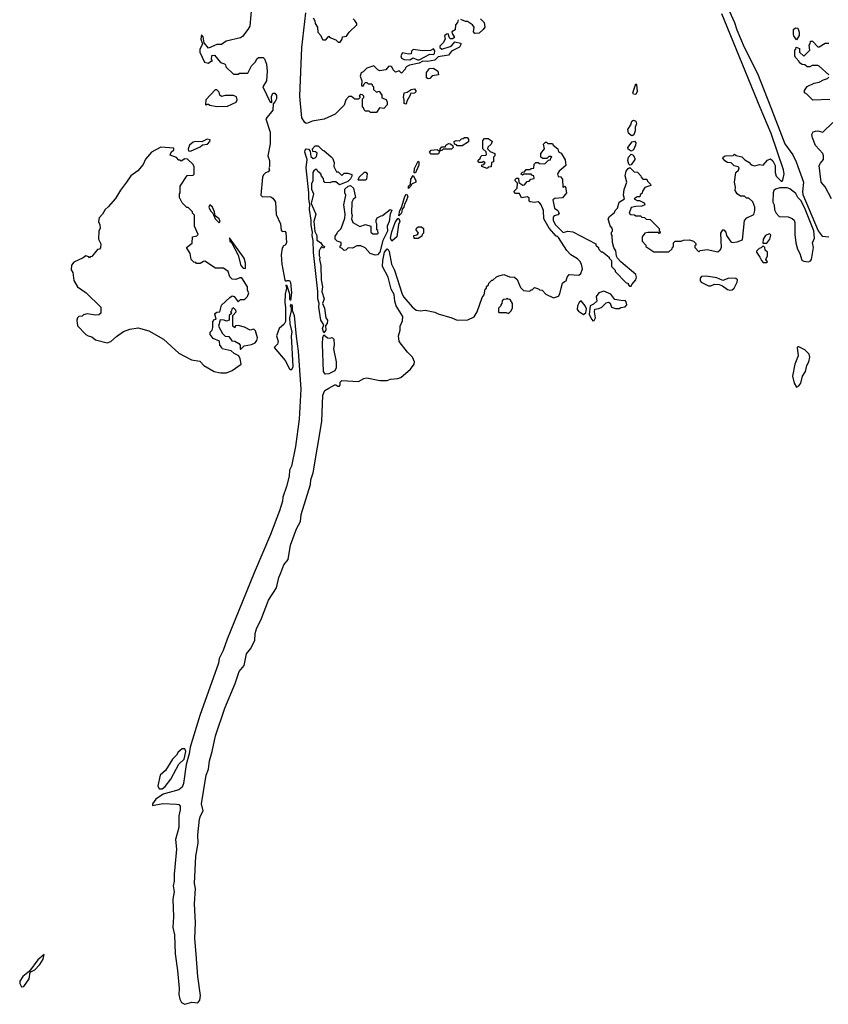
# Model space of a CAD drawing. Extents: x 2737958 to 2903317, y 894217 to 1030017.
# Tile 19 of 123: x 2780449 to 2787242, y 982931 to 991198. Entities that reach past the tile are written whole.
import ezdxf

# ---------------------------------------------------------------- set-up
doc = ezdxf.new("R2010")
doc.units = 0

msp = doc.modelspace()

# ---------------------------------------------------------------- linework, layer by layer
at = {"layer": '0CON05XD'}
for points in [[(2786369.7, 991359.7), (2786453.5, 991175), (2786472.2, 991112.2), (2786536.3, 990966.3), (2786646, 990745), (2786759.7, 990459.7), (2786876.2, 990156.2), (2786945, 990062.9), (2786970.8, 990005), (2787032.1, 989835), (2787024.5, 989755), (2787029.2, 989729.2), (2787156.6, 989426.6), (2787189.6, 989379.6), (2787245.3, 989375.3)], [(2782398.6, 991335), (2782382, 991145), (2782366, 991115), (2782321.7, 991058.3), (2782305, 991046.2), (2782183.1, 991016.9), (2782145, 990991.2), (2782105, 990988.8), (2782035, 990960), (2781997.5, 991005), (2781988.8, 991055), (2781975, 991070), (2781971.2, 991035), (2781983.8, 990995), (2781963, 990947), (2781960.8, 990925), (2782001.7, 990841.7), (2782035, 990832.5), (2782055, 990850), (2782065, 990850), (2782067, 990857), (2782060, 990865), (2782063, 990897), (2782085, 990900), (2782135, 990840), (2782168.3, 990828.3), (2782178.3, 990818.3), (2782181.7, 990801.7), (2782245, 990740), (2782285, 990740), (2782295, 990750), (2782365, 990750), (2782395, 990810), (2782430, 990845), (2782441.7, 990868.3), (2782455, 990880), (2782495, 990880), (2782505, 990870), (2782523.3, 990825), (2782528.6, 990765), (2782523.1, 990685), (2782492.5, 990635), (2782552.5, 990505), (2782567.5, 990502.5), (2782565.6, 990554.4), (2782575, 990582), (2782591.3, 990581.3), (2782605, 990561.2), (2782605.8, 990534.2), (2782595, 990510), (2782578.3, 990491.7), (2782575, 990437.5), (2782516.7, 990365), (2782553.8, 990255), (2782553.8, 990155), (2782533.8, 990055), (2782547.5, 990015), (2782547.5, 989965), (2782542.5, 989955), (2782546.7, 989935), (2782535, 989920), (2782515, 989912.5), (2782497.5, 989895), (2782487.5, 989875), (2782473.3, 989725), (2782485, 989714.2), (2782559.5, 989709.5), (2782575, 989700), (2782589.7, 989679.7), (2782596.7, 989665), (2782603.6, 989563.6), (2782641.2, 989485), (2782645, 989430), (2782655, 989420), (2782675, 989422.5), (2782685, 989410), (2782691.2, 989325), (2782680, 989305), (2782665, 989300), (2782655, 989280), (2782645.8, 989224.2), (2782650.4, 989145), (2782675, 989012.5), (2782685, 989002.5), (2782695, 989008.8), (2782715, 989008.8), (2782725, 988992.5), (2782726.9, 988965), (2782731.2, 988905), (2782725, 988840), (2782717.5, 988855), (2782717.5, 988895), (2782695, 988960), (2782685, 988970), (2782690, 988945), (2782678.1, 988895), (2782676.7, 988825), (2782682.6, 988782.6), (2782681.2, 988665), (2782669.3, 988640.7), (2782627.5, 988605), (2782606.7, 988545), (2782621.2, 988495), (2782615.8, 988474.2), (2782587.5, 988445), (2782677.8, 988337.8), (2782715, 988266.7), (2782725, 988260), (2782735, 988262.5), (2782747.1, 988285), (2782732.9, 988545), (2782739.2, 988575), (2782721.4, 988645), (2782718.6, 988695), (2782732.5, 988755), (2782732.5, 988775), (2782724, 988795), (2782731.7, 988808.3), (2782738.8, 988795), (2782738.3, 988758.3), (2782755.7, 988714.3), (2782772.3, 988537.7), (2782788.5, 988415), (2782810, 988095), (2782797.1, 987842.9), (2782764.7, 987615), (2782731.8, 987448.2), (2782716.4, 987415), (2782712.5, 987365), (2782691.1, 987278.9), (2782659.8, 987190.2), (2782656.2, 987155), (2782632, 987075), (2782554.7, 986875.3), (2782417.5, 986555), (2782192.3, 985997.7), (2782158.8, 985901.2), (2782125.4, 985835), (2782118.6, 985795), (2781962.7, 985355), (2781879.7, 985090.3), (2781872.5, 985035), (2781848.2, 984945), (2781825.2, 984785), (2781815, 984755.6), (2781785, 984731.3), (2781653.8, 984696.2), (2781592, 984655), (2781563.6, 984613.6), (2781565, 984600), (2781652.1, 984617.9), (2781765, 984612.9), (2781785, 984607.9), (2781796.2, 984595), (2781796.8, 984565), (2781787.1, 984515), (2781786.8, 984415), (2781758.2, 984315), (2781765.8, 984235), (2781753.3, 984083.3)], [(2781753.3, 984083.3), (2781745.8, 984025), (2781747.4, 983965), (2781738.8, 983925), (2781745.3, 983875.3), (2781735.3, 983815), (2781741.8, 983665), (2781736.2, 983575), (2781748, 983515), (2781754.8, 983354.8), (2781774, 983215), (2781788.3, 983065), (2781786.1, 983015), (2781793.4, 982975), (2781807.2, 982947.2), (2781835, 982931.3), (2781895, 982948.7), (2781945, 982944.2), (2781960.8, 982965), (2781967.9, 983005), (2781945.8, 983165), (2781932.6, 983352.6), (2781921.4, 983485), (2781925.3, 983615), (2781916.5, 983775), (2781926.1, 983905), (2781917.6, 983945), (2781928, 984175), (2781948.2, 984285), (2781944, 984355), (2781960, 984485), (2781967.6, 984512.4), (2781990.8, 984555), (2781975.3, 984615), (2782016.6, 984855), (2782034.6, 984905), (2782044.2, 984975.8), (2782066.8, 985053.2), (2782094.7, 985185), (2782171.6, 985418.4), (2782258, 985625), (2782292.3, 985725), (2782333.7, 985776.3), (2782354.6, 985875), (2782386.7, 985915), (2782423.1, 985985), (2782426.1, 986045), (2782437.8, 986085), (2782480.4, 986169.6), (2782538, 986325), (2782605, 986428.8), (2782626, 986515), (2782643.1, 986555), (2782668.7, 986621.3), (2782704.6, 986665.4), (2782723.7, 986785), (2782775, 986924.4), (2782807.6, 986985), (2782813, 987045), (2782891.1, 987295), (2782895.4, 987335), (2782915.3, 987394.7), (2782988.1, 987825), (2782996.8, 988045), (2783011.8, 988085), (2783045.6, 988104.4), (2783095, 988133.3), (2783105, 988133.3), (2783120.7, 988120.7), (2783135, 988121.2), (2783142.5, 988135), (2783140, 988155), (2783155, 988170), (2783295, 988160), (2783340, 988185), (2783365, 988190), (2783475, 988167.5), (2783535, 988167.5), (2783565, 988180), (2783625, 988184.3), (2783650, 988195), (2783731.2, 988265), (2783762.5, 988305), (2783764.2, 988325), (2783748.6, 988365), (2783705.5, 988405.5), (2783637.5, 988497.5), (2783632, 988545), (2783645, 988590), (2783645.8, 988625), (2783665, 988670), (2783668, 988705), (2783611.9, 988795), (2783600, 988835), (2783595, 988890), (2783570, 988935), (2783545.6, 989035), (2783496.7, 989125), (2783499.2, 989175), (2783514.4, 989245.6), (2783535, 989273.3), (2783545, 989270), (2783552.5, 989252.5), (2783571.2, 989145), (2783596.2, 989095), (2783660.8, 988895), (2783675, 988868.8), (2783745, 988787.5), (2783780.7, 988760.7), (2783815, 988752.5), (2783855, 988760), (2783935, 988742.5), (2783965, 988727.5), (2784080, 988695), (2784124.1, 988674.1), (2784215, 988678.8), (2784265.9, 988704.1), (2784292.5, 988745), (2784333, 988867), (2784351.7, 988888.3), (2784360, 988935), (2784370, 988945), (2784371.7, 988958.3), (2784388.3, 988971.7), (2784390, 988985), (2784415, 989010), (2784425, 989010), (2784455, 989040), (2784473, 989047), (2784515, 989057.5), (2784565, 989040), (2784607, 989037), (2784627, 989017), (2784655, 988950), (2784680, 988925), (2784735, 988920), (2784745, 988930), (2784755, 988930), (2784775, 988950), (2784808.3, 988938.3), (2784815, 988930), (2784838.3, 988928.3), (2784870, 988895), (2784933.6, 988863.6), (2784975, 988877.5), (2784987.5, 988897.5), (2784997.5, 988945), (2785010, 988985), (2785025, 989000), (2785040, 989005), (2785047.5, 989035), (2785065, 989060), (2785145, 989052.5), (2785163, 989067), (2785176.7, 989105), (2785167.5, 989145), (2785155, 989170), (2785135, 989190), (2785080, 989225), (2785045, 989260), (2784975, 989370), (2784965, 989380), (2784955, 989380), (2784897, 989447), (2784852.5, 989525), (2784850, 989595), (2784830, 989645), (2784818.3, 989658.3), (2784805, 989670), (2784775, 989662.5), (2784738.3, 989668.3), (2784730, 989675), (2784728.3, 989698.3), (2784715, 989710), (2784665, 989703.3), (2784648.3, 989738.3), (2784615, 989740), (2784600, 989755), (2784627.5, 989782.5), (2784630, 989825), (2784610, 989845), (2784610, 989855), (2784621.7, 989868.3), (2784638.3, 989868.3), (2784641.7, 989831.7), (2784675, 989810), (2784688.3, 989811.7), (2784711.7, 989838.3), (2784728.3, 989841.7), (2784741.7, 989858.3), (2784770, 989865), (2784768.3, 989888.3), (2784751.7, 989891.7), (2784745, 989900), (2784685, 989900), (2784671.7, 989891.7), (2784660, 989905), (2784671.7, 989918.3), (2784688.3, 989921.7), (2784705, 989940), (2784735, 989940), (2784745, 989950), (2784768.3, 989951.7), (2784770, 989985), (2784785, 990000), (2784805, 990000), (2784815, 989990), (2784861.7, 989988.3), (2784891.7, 990018.3), (2784908.3, 990021.7), (2784911.7, 990038.3), (2784920, 990045), (2784915, 990050), (2784895, 990050), (2784877.5, 990032.5), (2784843, 990033), (2784827.5, 990045), (2784827.5, 990075), (2784857.5, 990115), (2784848.3, 990151.7), (2784865, 990170), (2784875, 990170), (2784885, 990160), (2784925, 990160), (2784930, 990145), (2784970, 990115), (2784975, 990090), (2784996.4, 990076.4), (2785031.7, 990021.7), (2785037.5, 989975), (2784980, 989925), (2784967.5, 989905), (2784971.7, 989881.7), (2784995, 989880), (2785010, 989855), (2785011.7, 989791.7), (2785025, 989800), (2785037, 989787), (2785037.5, 989775), (2785042.5, 989745), (2785008.3, 989701.7), (2784945, 989696.7), (2784927.5, 989685), (2784941.2, 989615), (2784968.8, 989595), (2784980, 989575), (2784970, 989560), (2784939.7, 989550.3), (2784931.2, 989538.8), (2784930, 989515), (2784947.5, 989477.5), (2785015, 989410), (2785055, 989422.5), (2785095, 989417.5), (2785290, 989315), (2785290, 989305), (2785310, 989285), (2785310, 989275), (2785335, 989250), (2785345, 989250), (2785400, 989205), (2785400, 989195), (2785420, 989175), (2785420, 989125), (2785450, 989095), (2785450, 989085), (2785545, 988990), (2785560, 988985), (2785560, 988975), (2785571.7, 988961.7), (2785585, 988960), (2785590, 988975), (2785626.2, 989015), (2785631.2, 989035), (2785625, 989060), (2785500, 989165), (2785470, 989195), (2785461.7, 989211.7), (2785457, 989257), (2785440, 989285), (2785428.3, 989328.3), (2785427.5, 989387.5), (2785420, 989395), (2785420, 989415), (2785428.3, 989421.7), (2785430, 989435), (2785427, 989447), (2785408.3, 989468.3), (2785392.5, 989525), (2785403.6, 989546.4), (2785445, 989580), (2785450, 989595), (2785470, 989615), (2785483.6, 989666.4), (2785530, 989695), (2785522.5, 989725), (2785526.4, 989773.6), (2785550, 989835), (2785536.1, 989886.1), (2785543.8, 989925), (2785560, 989950), (2785575, 989957.5), (2785610.7, 989920.7), (2785638.3, 989918.3), (2785668.3, 989888.3), (2785670, 989875), (2785685, 989860), (2785718.3, 989858.3), (2785721.7, 989841.7), (2785748.3, 989818.3), (2785750, 989805), (2785701.7, 989788.3), (2785681.7, 989758.3), (2785678.3, 989741.7), (2785661.7, 989728.3), (2785658.3, 989711.7), (2785635, 989710), (2785610, 989695), (2785635, 989680), (2785655, 989680), (2785695, 989660), (2785700, 989645), (2785675, 989632.5), (2785625, 989630), (2785585, 989620), (2785570, 989575), (2785583, 989563), (2785615, 989560), (2785625, 989550), (2785665, 989550), (2785675, 989540), (2785697, 989537), (2785713, 989523), (2785745, 989520), (2785820, 989445), (2785820, 989425), (2785830, 989415), (2785825, 989400), (2785815, 989410), (2785725, 989412.5), (2785700, 989405), (2785677.5, 989375), (2785678.3, 989338.3), (2785710, 989305), (2785710, 989295), (2785775, 989250), (2785901.7, 989248.3), (2785930, 989275), (2785931.7, 989288.3), (2785940, 989295), (2785940, 989325), (2785955, 989340), (2786005, 989340), (2786025, 989347.5), (2786075, 989350), (2786108.3, 989338.3), (2786128.3, 989318.3), (2786130, 989305), (2786121.7, 989298.3), (2786120, 989285), (2786155, 989250), (2786165, 989260), (2786225, 989267.5), (2786315, 989250), (2786333.8, 989265), (2786344, 989285), (2786340, 989405), (2786355, 989432.5), (2786365, 989432.5), (2786380, 989415), (2786387.5, 989385), (2786421.7, 989331.7), (2786435, 989327.5), (2786475, 989332.5), (2786520, 989350), (2786538.3, 989511.7), (2786556.4, 989533.6), (2786615, 989562.5), (2786625.8, 989595), (2786623.8, 989625), (2786608.3, 989668.3), (2786575, 989700), (2786555, 989700), (2786537, 989717), (2786505, 989717.5), (2786476.4, 989736.4), (2786460, 989765), (2786463, 989793), (2786452.9, 989835), (2786463.8, 989915), (2786487.5, 989935), (2786492.5, 989955), (2786485, 989962.5), (2786451.3, 989971.3), (2786425, 989996.7), (2786395, 990000), (2786372.5, 990012.5), (2786356.7, 990035), (2786360, 990045), (2786376.2, 990053.8), (2786441.7, 990058.3), (2786455, 990070), (2786468.3, 990058.3), (2786515, 990047.5), (2786541.7, 990021.7), (2786575, 990002.5), (2786595, 989980), (2786625, 989972.5), (2786665, 989982.5), (2786695, 989977.5), (2786730.4, 990019.6), (2786755, 990030), (2786775, 990014.4), (2786794.8, 989975), (2786794.8, 989915), (2786803.5, 989885), (2786845, 989841.4), (2786855, 989841.2), (2786859.1, 989850.9), (2786870.4, 989905), (2786866.7, 989936.7), (2786762.4, 990242.4), (2786670.5, 990460.5), (2786347.7, 991247.7)], [(2782855, 990326.7), (2782843.6, 990333.6), (2782818.8, 990375), (2782802.7, 990555), (2782819.4, 990965), (2782851.9, 991255)], [(2784131.7, 991198.3), (2784127.5, 991175), (2784110, 991155), (2784108.3, 991111.7), (2784080, 991095), (2784081.7, 991081.7), (2784100, 991055), (2784097.5, 991045), (2784085, 991037.5), (2784068.3, 991038.3), (2784060, 991045), (2784048.3, 991078.3), (2784033, 991077), (2784018.3, 991061.7), (2784022.5, 991035), (2784007.5, 991005), (2783977.5, 990975), (2783977.5, 990965), (2783995, 990950), (2784065, 990973.3), (2784079.2, 990980.8), (2784105, 991012.5), (2784151.7, 991001.7), (2784157.5, 990995), (2784145, 990967.5), (2784076.4, 990933.6), (2784050.7, 990899.3), (2783965, 990886.7), (2783935, 990857.5), (2783875, 990848), (2783835, 990850), (2783805, 990832.5), (2783723, 990817), (2783700, 990805), (2783690, 990795), (2783688.3, 990781.7), (2783655, 990750), (2783637.5, 990767.5), (2783605, 990757.5), (2783586.2, 990776.2), (2783575, 990802.5), (2783565, 990808.8), (2783547.5, 990805), (2783523.6, 990776.4), (2783475, 990770), (2783457, 990777), (2783425, 990810), (2783365, 990790), (2783335, 990760), (2783317, 990753), (2783310, 990725), (2783322.5, 990685), (2783321.7, 990641.7), (2783338.3, 990641.7), (2783341.7, 990658.3), (2783355, 990670), (2783365, 990670), (2783375, 990660), (2783408.3, 990658.3), (2783411.7, 990641.7), (2783420, 990635), (2783421.7, 990611.7), (2783445, 990590), (2783468.3, 990598.3), (2783490, 990565), (2783491.7, 990541.7), (2783527, 990527), (2783536.4, 990506.4), (2783536.4, 990483.6), (2783507, 990453), (2783471.7, 990458.3), (2783445, 990420), (2783395, 990420), (2783385, 990430), (2783355, 990430), (2783341.7, 990441.7), (2783338.3, 990458.3), (2783330, 990465), (2783330, 990535), (2783340, 990545), (2783340, 990555), (2783328.3, 990568.3), (2783315, 990570), (2783301.7, 990558.3), (2783310, 990545), (2783295, 990530), (2783265, 990530), (2783235, 990552.5), (2783215, 990552.5), (2783187.5, 990525), (2783175, 990480), (2783100, 990405), (2783006.4, 990363.6), (2782905, 990347.5), (2782875, 990332.5), (2782855, 990326.7)], [(2782913.3, 991215), (2782927.5, 991187.5), (2782930, 991165), (2782950, 991135), (2782953, 991093), (2782980, 991065), (2782985, 991050), (2782995, 991030), (2783021.7, 991028.3), (2783045, 991060), (2783055, 991050), (2783105, 991030), (2783125, 991010), (2783141.7, 991008.3), (2783157.5, 991035), (2783160, 991055), (2783195, 991060), (2783216.1, 991093.9), (2783282.5, 991155), (2783282.5, 991165), (2783265, 991190), (2783250, 991205)], [(2784320, 991205), (2784350, 991175), (2784357.5, 991135), (2784343.3, 991115), (2784307.5, 991085), (2784273, 991083), (2784260, 991095), (2784267.5, 991135), (2784252.5, 991155), (2784211.7, 991181.7), (2784193, 991183), (2784155, 991200)], [(2786975, 991030), (2786952.3, 991062.3), (2786950, 991075), (2786950, 991115), (2786965, 991130), (2786986.4, 991126.4), (2786997, 991093), (2786997.5, 991065), (2786975, 991030)], [(2783790.7, 990860.7), (2783805, 990862.5), (2783895, 990910), (2783925, 990906.7), (2783933.3, 990915), (2783936.1, 990936.1), (2783925, 990952.5), (2783899.3, 990940.7), (2783833.6, 990936.4), (2783753.3, 990946.7), (2783740, 990935), (2783738.3, 990911.7), (2783715, 990910), (2783665, 990920), (2783650, 990895), (2783657.5, 990875), (2783680, 990865), (2783725, 990861.2), (2783755, 990877.5), (2783790.7, 990860.7)], [(2787247.5, 990735), (2787165, 990807.5), (2787155, 990812.5), (2787105, 990812.5), (2787087, 990803), (2787065, 990802.5), (2787045, 990820), (2787023, 990823), (2787000, 990835), (2786997, 990847), (2786965, 990880), (2786960, 990895), (2786960, 990945), (2786968.3, 990951.7), (2786971.7, 990968.3), (2787000, 990955), (2787000, 990925), (2787035, 990892.5), (2787087, 990943), (2787082.5, 990985), (2787090, 990995), (2787091.7, 991018.3), (2787108.3, 991018.3), (2787155, 990970), (2787165, 990970), (2787215, 991000), (2787245, 991000)], [(2783880.7, 990700.7), (2783865, 990710), (2783867.5, 990755), (2783891.7, 990788.3), (2783925, 990792.5), (2783962.5, 990765), (2783966.7, 990735), (2783915, 990726.7), (2783895, 990703.3), (2783880.7, 990700.7)], [(2787255, 990527.5), (2787113, 990523), (2787060, 990575), (2787042.5, 990585), (2787042.5, 990605), (2787065, 990636.7), (2787122.5, 990665), (2787165, 990672.5), (2787202.5, 990692.5), (2787235, 990703.8), (2787246.7, 990715)], [(2783695, 990490), (2783680, 990495), (2783680, 990525), (2783672.5, 990545), (2783680, 990585), (2783705, 990590), (2783738.3, 990611.7), (2783765, 990616.7), (2783780, 990595), (2783765, 990580), (2783731.7, 990578.3), (2783730, 990565), (2783700, 990515), (2783695, 990490)], [(2785625, 990570), (2785605, 990573.3), (2785598.8, 990585), (2785625, 990660), (2785630, 990655), (2785635.6, 990595), (2785625, 990570)], [(2782105, 990470.6), (2782195, 990472.9), (2782267.5, 990505), (2782275.8, 990525), (2782269.2, 990549.2), (2782245, 990561.2), (2782175, 990562.5), (2782143.6, 990553.6), (2782130, 990565), (2782125, 990590), (2782105, 990610), (2782091.7, 990608.3), (2782013.6, 990526.4), (2782010, 990485), (2782015, 990480), (2782021.7, 990488.3), (2782035, 990490), (2782045, 990480), (2782105, 990470.6)], [(2785595, 990223.8), (2785584.5, 990224.5), (2785564, 990245), (2785558, 990275), (2785584.2, 990315.8), (2785592, 990345), (2785605, 990354), (2785625, 990346.2), (2785630, 990325), (2785619.2, 990295), (2785620.6, 990265), (2785607.3, 990232.7), (2785595, 990223.8)], [(2787270, 989695), (2787214.3, 989795), (2787182.9, 989835), (2787165.9, 989974.1), (2787175, 989993.8), (2787202.5, 990025), (2787202, 990055), (2787195.8, 990075.8), (2787135, 990142), (2787107.8, 990205), (2787104.4, 990235), (2787114.5, 990255.5), (2787135, 990262.5), (2787155, 990264.2), (2787195, 990253.3), (2787279.2, 990335)], [(2784165, 990140), (2784125, 990140), (2784118.3, 990148.3), (2784101.7, 990151.7), (2784100, 990175), (2784115, 990182.5), (2784145, 990180), (2784161.7, 990198.3), (2784175, 990200), (2784185, 990210), (2784208.3, 990208.3), (2784220, 990195), (2784218.3, 990171.7), (2784165, 990140)], [(2784375, 989950), (2784330, 989965), (2784331.7, 989978.3), (2784348.3, 989981.7), (2784360, 989995), (2784348.3, 990008.3), (2784335, 990000), (2784305, 990000), (2784300, 990005), (2784301.7, 990018.3), (2784318.3, 990031.7), (2784321.7, 990048.3), (2784331.7, 990058.3), (2784365, 990060), (2784370, 990065), (2784368.3, 990088.3), (2784340, 990115), (2784340, 990185), (2784355, 990200), (2784385, 990200), (2784418.3, 990178.3), (2784408.3, 990151.7), (2784381.7, 990128.3), (2784380, 990115), (2784401.7, 990091.7), (2784440, 990075), (2784440, 990055), (2784430, 990045), (2784430, 990005), (2784411.7, 989998.3), (2784408.3, 989961.7), (2784385, 989960), (2784375, 989950)], [(2782185, 988234.5), (2782235, 988251.4), (2782310, 988305), (2782301.7, 988351.7), (2782290, 988375), (2782250, 988395), (2782225, 988417.5), (2782150, 988435), (2782147, 988447), (2782130, 988465), (2782128.3, 988498.3), (2782075, 988522.5), (2782050, 988555), (2782050, 988575), (2782065, 988590), (2782072.5, 988615), (2782070, 988665), (2782085, 988680), (2782100, 988685), (2782087.5, 988725), (2782092.5, 988735), (2782105, 988742.5), (2782130, 988745), (2782145, 988800), (2782213.6, 988866.4), (2782235, 988880), (2782250, 988875), (2782285, 988830), (2782305, 988850), (2782335, 988850), (2782349.3, 988860.7), (2782362.5, 988875), (2782372.5, 988905), (2782362.5, 988925), (2782362.5, 988955), (2782315, 989030), (2782298.3, 989031.7), (2782265, 989017.5), (2782235, 989020), (2782215, 989040), (2782200, 989085), (2782161.7, 989111.7), (2782093, 989113), (2782005, 989170), (2781991.7, 989168.3), (2781965, 989150), (2781935, 989150), (2781928.3, 989158.3), (2781911.7, 989161.7), (2781890, 989185), (2781880, 989235), (2781850, 989285), (2781898.3, 989321.7), (2781900, 989375), (2781937, 989383), (2781947.5, 989395), (2781917.5, 989465), (2781917, 989557), (2781900, 989575), (2781900, 989585), (2781865, 989620), (2781851.7, 989621.7), (2781815, 989660), (2781790, 989705), (2781790, 989735), (2781797.5, 989745), (2781798.3, 989801.7), (2781855, 989890), (2781905, 989892.5), (2781915, 989900), (2781914, 989965), (2781903.3, 989985), (2781858.3, 990028.3), (2781835, 990030), (2781805, 990010), (2781798.3, 990018.3), (2781785, 990020), (2781765, 990040), (2781711.7, 990061.7), (2781722.5, 990085), (2781742.5, 990105), (2781745, 990120), (2781635, 990127.8), (2781556, 990085), (2781505, 990025.8), (2781486.4, 989983.6), (2781440.6, 989929.4), (2781381.7, 989888.3), (2781347.3, 989832.7), (2781295, 989768), (2781253.6, 989696.4), (2781193.1, 989626.9), (2781165.8, 989605), (2781144.4, 989565), (2781117.1, 989535), (2781111.5, 989505), (2781122.5, 989475), (2781123.6, 989446.4), (2781113, 989423), (2781110, 989355), (2781130, 989315), (2781128.3, 989281.7), (2781118.3, 989271.7), (2781101.7, 989268.3), (2781055, 989210), (2781041.7, 989208.3), (2781035, 989200), (2781028.3, 989208.3), (2781005, 989216.7), (2780981.2, 989198.8), (2780905, 989162.5), (2780885, 989136.7), (2780882, 989098), (2780894.4, 989074.4), (2780905, 989007.5), (2780934, 988955), (2781007.5, 988905), (2781130, 988785), (2781130, 988735), (2781115, 988720), (2781085, 988717.5), (2781015, 988727.5), (2780985, 988720), (2780975, 988710), (2780945, 988707.5), (2780933.3, 988695), (2780928.8, 988675), (2780935, 988627.5), (2781005.7, 988555), (2781025, 988542.9), (2781055, 988536), (2781085, 988511.1), (2781185, 988484.6), (2781215.6, 988495), (2781262.6, 988537.4), (2781321.2, 988578.8), (2781375, 988600), (2781445, 988610), (2781465, 988606.7), (2781535, 988586.9), (2781656.9, 988516.9), (2781785, 988399.2), (2781893.2, 988343.2), (2781962.5, 988332.5), (2781966.7, 988326.7), (2781996.7, 988295), (2782083.3, 988245), (2782135.5, 988234.5), (2782185, 988234.5)], [(2781885, 990094), (2781965, 990130), (2781985, 990146.7), (2782025.6, 990154.4), (2782046.2, 990175), (2782050, 990190), (2782025, 990194), (2781978.3, 990171.7), (2781925, 990175.7), (2781905, 990170), (2781875.8, 990145), (2781864.3, 990115), (2781866.4, 990096.4), (2781885, 990094)], [(2783005, 988570), (2782992.9, 988605), (2783002.5, 988635), (2782977.8, 988675), (2782962.5, 988785), (2782964.3, 988815), (2782953.8, 988855), (2782952.9, 988915), (2782915.7, 989244.3), (2782914.2, 989344.2), (2782905.8, 989385), (2782908.8, 989415), (2782897.7, 989472.3), (2782898.8, 989515), (2782884.4, 989605), (2782887.5, 989647.5), (2782878, 989695), (2782878.8, 989745), (2782854.3, 989955), (2782863, 990023), (2782842.9, 990085), (2782846.4, 990103.6), (2782855, 990112.5), (2782875, 990110), (2782890, 990095), (2782895, 990050), (2782913, 990033), (2782931.7, 990038.3), (2782941.7, 990048.3), (2782947.5, 990077.5), (2782935, 990090), (2782911.7, 990091.7), (2782910, 990115), (2782931.7, 990138.3), (2782955, 990140), (2782991.7, 990101.7), (2783005, 990100), (2783065.7, 990045.7), (2783076.7, 990035), (2783089.3, 989999.3), (2783087.5, 989965), (2783111.7, 989921.7), (2783125, 989920), (2783155, 989890), (2783175, 989910), (2783205, 989910), (2783238.3, 989898.3), (2783240, 989885), (2783228.3, 989861.7), (2783205, 989840), (2783135, 989812.5), (2783105, 989837.5), (2783075, 989837.5), (2783055, 989827.5), (2783011.7, 989831.7), (2783003, 989843), (2783000, 989865), (2782983, 989883), (2782980, 989905), (2782953.6, 989923.6), (2782945, 989940), (2782935, 989940), (2782920.7, 989929.3), (2782912.5, 989915), (2782912.5, 989845), (2782900.7, 989819.3), (2782900, 989775), (2782916.7, 989735), (2782897.5, 989655), (2782936.1, 989566.1), (2782918.8, 989505), (2782929.3, 989419.3), (2782943.8, 989385), (2782946.4, 989346.4), (2782976.4, 989326.4), (2782991.7, 989301.7), (2783010, 989295), (2783005, 989280), (2782985, 989290), (2782975, 989280), (2782963.9, 989256.1), (2782963.3, 989215), (2782970, 989205), (2782967.5, 989185), (2782978.8, 989135), (2782982.7, 989012.7), (2782993.8, 988955), (2782986, 988915), (2783006, 988855), (2782993.3, 988815), (2783010, 988775), (2783021.2, 988695), (2783033.3, 988675), (2783031.7, 988648.3), (2783018.3, 988631.7), (2783019.3, 988590.7), (2783005, 988570)], [(2783965, 990070), (2783905, 990070), (2783892.5, 990085), (2783905, 990102.5), (2783955, 990107.5), (2783965, 990100), (2783980, 990100), (2783980, 990115), (2783995, 990130), (2784025, 990130), (2784030, 990145), (2784055, 990160), (2784067, 990157), (2784088.3, 990138.3), (2784090, 990125), (2784075, 990110), (2784005, 990110), (2783995, 990100), (2783980, 990100), (2783965, 990070)], [(2785585, 990093.3), (2785560.6, 990110.6), (2785558, 990125), (2785595, 990173.8), (2785615, 990178.8), (2785626, 990165), (2785620.8, 990145), (2785605, 990106.2), (2785585, 990093.3)], [(2785575, 989977.5), (2785567.5, 989985), (2785558, 990015), (2785562, 990045), (2785585, 990070), (2785601.2, 990061.2), (2785616.2, 990035), (2785615.9, 990024.1), (2785585, 989980), (2785575, 989977.5)], [(2783775, 989912.5), (2783763, 989913), (2783765, 989950), (2783795, 990010), (2783801.7, 990001.7), (2783803, 989977), (2783775, 989912.5)], [(2783355, 989850), (2783295, 989850), (2783290, 989855), (2783298.3, 989861.7), (2783300, 989875), (2783345, 989917.5), (2783357.5, 989917.5), (2783367.5, 989905), (2783361.7, 989858.3), (2783355, 989850)], [(2783715, 989780), (2783715, 989800), (2783731.7, 989818.3), (2783735, 989860), (2783755, 989890), (2783777, 989847), (2783777.5, 989835), (2783741.7, 989818.3), (2783737.5, 989805), (2783715, 989780)], [(2783435, 989221.2), (2783393.9, 989233.9), (2783351.7, 989281.7), (2783315, 989300), (2783280.7, 989299.3), (2783245, 989280), (2783208.3, 989281.7), (2783188.3, 989261.7), (2783175, 989260), (2783158.3, 989278.3), (2783140, 989285), (2783141.7, 989298.3), (2783150, 989305), (2783148.3, 989328.3), (2783115, 989340), (2783100, 989355), (2783098.3, 989381.7), (2783117, 989403), (2783120, 989415), (2783150, 989445), (2783179.3, 989530.7), (2783182.5, 989565), (2783172.5, 989645), (2783190, 989725), (2783180, 989745), (2783180, 989775), (2783208.3, 989801.7), (2783227, 989807), (2783252.5, 989785), (2783270, 989705), (2783250.7, 989689.3), (2783240, 989665), (2783237.5, 989575), (2783242.5, 989555), (2783237.5, 989525), (2783247.5, 989495), (2783305, 989462.5), (2783355, 989477.5), (2783400, 989465), (2783400, 989415), (2783415, 989400), (2783455, 989400), (2783460, 989405), (2783457, 989427), (2783450, 989435), (2783450, 989485), (2783442.5, 989495), (2783443.3, 989515), (2783452.5, 989535), (2783485, 989552.5), (2783497, 989553), (2783560, 989605), (2783575, 989600), (2783562.5, 989565), (2783553.8, 989505), (2783536.2, 989465), (2783537.8, 989422.2), (2783500, 989345), (2783474.3, 989245), (2783455, 989223.8), (2783435, 989221.2)], [(2787075, 989164.2), (2787090, 989170), (2787101.9, 989185), (2787117.8, 989285), (2787109.1, 989325), (2787126.5, 989365), (2787119.6, 989425), (2787041.2, 989621.2), (2787009.8, 989679.8), (2786985, 989706), (2786970, 989740), (2786919.4, 989779.4), (2786895, 989787.7), (2786835, 989787.5), (2786799.2, 989775), (2786785.6, 989765), (2786777.5, 989745), (2786776.7, 989665), (2786785.8, 989645), (2786791.1, 989601.1), (2786804.6, 989574.6), (2786830, 989545), (2786905, 989543.5), (2786939.4, 989529.4), (2786956.4, 989515), (2786961.9, 989495), (2786960.5, 989395), (2786968.2, 989325), (2786982, 989272), (2787004, 989235), (2787020, 989180), (2787035, 989171.2), (2787075, 989164.2)], [(2783635, 989550), (2783642, 989595), (2783657.5, 989622.5), (2783684, 989715), (2783695, 989732.5), (2783701.7, 989731.7), (2783708.8, 989715), (2783696.7, 989675), (2783680.5, 989649.5), (2783676.2, 989623.8), (2783662.5, 989607.5), (2783655.9, 989574.1), (2783635, 989550)], [(2782125, 989492.5), (2782132.5, 989505), (2782126, 989525), (2782091.7, 989551.7), (2782086.2, 989585), (2782068.8, 989625), (2782045, 989642.5), (2782037.5, 989625), (2782053, 989593), (2782070, 989575), (2782090, 989525), (2782125, 989492.5)], [(2783575, 989340), (2783564, 989365), (2783574.4, 989415.6), (2783604.3, 989495.7), (2783625, 989530), (2783635, 989530), (2783641.2, 989505), (2783631.7, 989478.3), (2783617.5, 989375), (2783575, 989340)], [(2783795, 989360), (2783761.7, 989361.7), (2783760, 989385), (2783788.3, 989391.7), (2783800, 989405), (2783780, 989435), (2783781.7, 989448.3), (2783795, 989460), (2783825, 989460), (2783840, 989445), (2783840, 989405), (2783830, 989395), (2783828.3, 989381.7), (2783795, 989360)], [(2786691.7, 989321.7), (2786725, 989322.5), (2786751.2, 989355), (2786758.3, 989388.3), (2786755.9, 989395.9), (2786745, 989400), (2786715, 989387.5), (2786693.3, 989355), (2786691.7, 989321.7)], [(2782345, 989110), (2782346.7, 989155), (2782335, 989197.1), (2782212.5, 989367.5), (2782215, 989340), (2782227.5, 989327.5), (2782285, 989220), (2782307.5, 989135), (2782325, 989112.5), (2782345, 989110)], [(2786725, 989160), (2786730, 989165), (2786717.5, 989185), (2786730, 989215), (2786730, 989245), (2786711.7, 989261.7), (2786710, 989285), (2786695, 989300), (2786678.3, 989281.7), (2786661.7, 989278.3), (2786640, 989255), (2786640, 989245), (2786667.5, 989205), (2786680, 989175), (2786695, 989160), (2786725, 989160)], [(2786415, 988926.9), (2786435, 988930.5), (2786451.9, 988945), (2786476.9, 988995), (2786478, 989015), (2786465, 989024.2), (2786405, 989027.5), (2786355, 989008.8), (2786305, 989032), (2786215, 989045.4), (2786177.2, 989042.8), (2786165, 989028.8), (2786165, 989006.7), (2786174.2, 988994.2), (2786235, 988964.5), (2786255, 988963.6), (2786285, 988977.1), (2786324.4, 988974.4), (2786352.7, 988962.7), (2786395, 988933.1), (2786415, 988926.9)], [(2785265, 988670), (2785275, 988672.5), (2785286.7, 988695), (2785277.5, 988745), (2785281.7, 988768.3), (2785315, 988773.3), (2785340, 988785), (2785375, 988820), (2785395, 988827.5), (2785408.3, 988818.3), (2785420, 988785), (2785455, 988772.5), (2785485, 988772.5), (2785498.3, 988781.7), (2785535, 988786.7), (2785550, 988805), (2785545, 988830), (2785535, 988840), (2785515, 988837.5), (2785448.3, 988848.3), (2785415, 988892.5), (2785355, 988920), (2785315, 988903.8), (2785291.2, 988875), (2785297.5, 988835), (2785270.7, 988809.3), (2785240, 988795), (2785233.6, 988723.6), (2785255, 988680), (2785265, 988670)], [(2784555, 988730), (2784575, 988750), (2784587.5, 988775), (2784587.5, 988815), (2784568.3, 988848.3), (2784551.7, 988851.7), (2784545, 988860), (2784538.3, 988851.7), (2784515, 988850), (2784501.7, 988838.3), (2784500, 988815), (2784490, 988805), (2784490, 988795), (2784470, 988775), (2784470, 988745), (2784475, 988740), (2784535, 988740), (2784555, 988730)], [(2785185, 988724), (2785204, 988736), (2785209.3, 988769.3), (2785200, 988795), (2785165, 988838.8), (2785148.8, 988825), (2785135, 988796.7), (2785132.5, 988765), (2785142.2, 988752.2), (2785185, 988724)], [(2782305, 988430), (2782335, 988460), (2782395, 988470), (2782427.5, 988485), (2782441.2, 988505), (2782446.2, 988526.2), (2782430, 988585), (2782415, 988600), (2782385, 988590), (2782337, 988617), (2782285, 988630), (2782261.7, 988628.3), (2782255, 988610), (2782240, 988625), (2782240, 988715), (2782267.5, 988745), (2782265, 988760), (2782245, 988777.5), (2782231.7, 988768.3), (2782228.3, 988751.7), (2782220, 988745), (2782230, 988735), (2782210, 988715), (2782210, 988675), (2782185, 988667.5), (2782166.4, 988676.4), (2782131.7, 988678.3), (2782120, 988625), (2782153, 988563), (2782175, 988540), (2782207, 988537), (2782231.7, 988501.7), (2782255, 988500), (2782289.3, 988479.3), (2782300, 988465), (2782300, 988435), (2782305, 988430)], [(2783015, 988221.8), (2783001.1, 988245), (2782991.3, 988475), (2782995, 988530), (2783005, 988552.5), (2783035, 988526.7), (2783055, 988524), (2783075, 988530), (2783086.7, 988516.7), (2783090.8, 988465), (2783085.7, 988434.3), (2783106.7, 988325), (2783108, 988275), (2783095, 988250), (2783045, 988224.4), (2783015, 988221.8)], [(2786975, 988113.8), (2786995, 988124.4), (2787010.4, 988145), (2787023.8, 988206.2), (2787050.4, 988245), (2787061.5, 988295), (2787078.1, 988325), (2787085.9, 988365.9), (2787080.7, 988390.7), (2787045, 988427.5), (2786995, 988452.5), (2786985, 988452.5), (2786981.2, 988445), (2786987.3, 988375), (2786960.8, 988305), (2786940, 988205), (2786955.5, 988145), (2786975, 988113.8)], [(2781645, 984739.2), (2781670.6, 984759.4), (2781719.3, 984820.7), (2781785, 984947.1), (2781829.4, 984990.6), (2781844.4, 985054.4), (2781835.7, 985075.7), (2781815, 985076.9), (2781780.4, 985049.6), (2781765, 985022.3), (2781731.6, 984988.4), (2781675, 984895.5), (2781629.3, 984855), (2781609.2, 984765), (2781621.4, 984741.4), (2781645, 984739.2)], [(2780465, 983079.4), (2780485, 983080.9), (2780528.8, 983145), (2780537.5, 983202.5), (2780575, 983220.9), (2780616.7, 983265), (2780645, 983310), (2780655, 983350), (2780600.8, 983305), (2780530.8, 983209.2), (2780475, 983164.4), (2780451.2, 983125), (2780448.8, 983105), (2780465, 983079.4)]]:
    msp.add_lwpolyline(points, dxfattribs=at)

doc.saveas('drawing.dxf')
